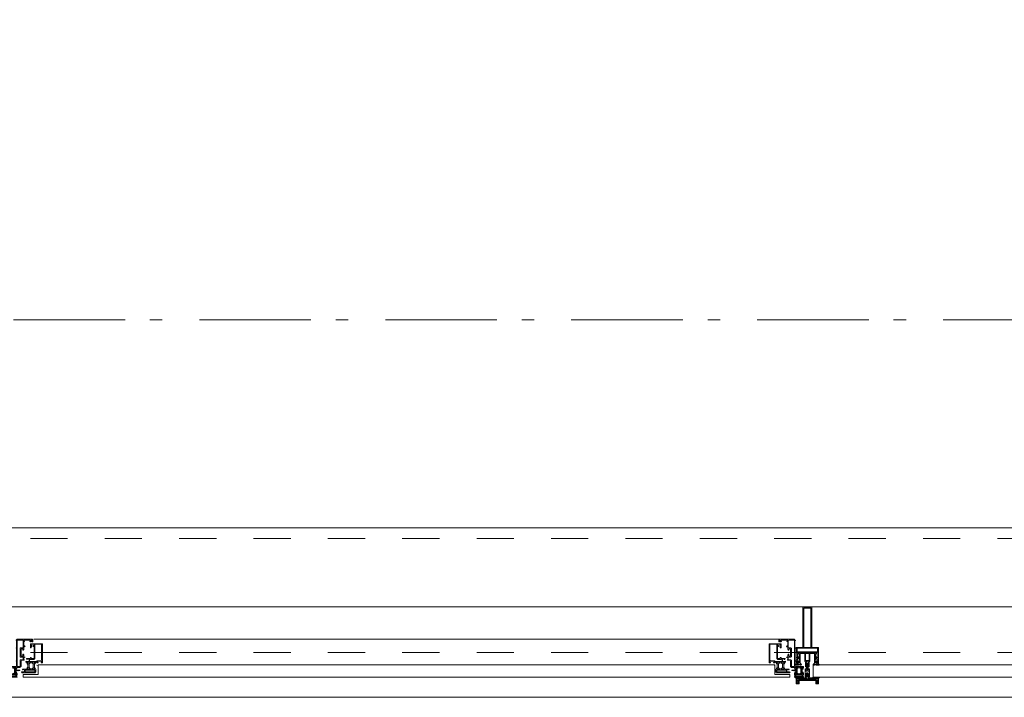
# Model space of a CAD drawing. Header units: millimetres. Extents: x 45699 to 251499, y 244 to 86446.
# Tile 151 of 240: x 237564 to 239771, y 8195 to 9713. Entities that reach past the tile are written whole.
import ezdxf

# ---------------------------------------------------------------- set-up
doc = ezdxf.new("R2010")
doc.units = ezdxf.units.MM
doc.header["$LTSCALE"] = 400
doc.linetypes.add('STYLE_01', pattern=[0.416641, 0.208282, -0.208359])
doc.linetypes.add('STYLE_06', pattern=[1.041641, 0.625, -0.208282, 0.069427, -0.138931])
doc.layers.add('mat-glas', color=140, linetype='Continuous', lineweight=15)
doc.layers.add('None', color=7, linetype='Continuous', lineweight=9)
doc.styles.get("Standard").update_dxf_attribs({"font": 'arial.ttf'})

# ---------------------------------------------------------------- blocks, each defined once
blk = doc.blocks.new('30010-0')
at = {"layer": 'None', "color": 8, "linetype": 'Continuous', "lineweight": 5}
for p, q in [((3, 20), (3, 22)), ((3, 11), (3, 18)), ((3, 6), (3, 9)), ((4, 6), (4, 22)), ((5, 6), (5, 22)), ((6, 18), (6, 22)), ((6, 6), (6, 11)), ((7, 20), (7, 22)), ((8, 21), (8, 22)), ((8, 6), (8, 7)), ((12, 21), (12, 22)), ((12, 6), (12, 7)), ((13, 20), (13, 22)), ((13, 6), (13, 8)), ((14, 6), (14, 22)), ((15, 6), (15, 22)), ((16, 6), (16, 22)), ((17, 20), (17, 22)), ((17, 13), (17, 17)), ((17, 6), (17, 9)), ((18, 14), (18, 16)), ((19, 14), (19, 16)), ((20, 14), (20, 16)), ((21, 14), (21, 16)), ((22, 15), (22, 16)), ((23, 15), (23, 16)), ((24, 14), (24, 16)), ((25, 15), (25, 16))]:
    blk.add_line(p, q, dxfattribs=at)
at = {"layer": 'None', "color": 8, "linetype": 'Continuous', "lineweight": 5, "flags": 128}
for points in [[(20, 22), (27, 22), (28, 23), (29, 24), (29, 37), (30, 38), (34, 38), (35, 38), (36, 39), (36, 39), (36, 40), (36, 40), (36, 40), (35, 40), (35, 40), (35, 43), (36, 44), (37, 44), (38, 45), (37, 45), (35, 45), (35, 50), (34, 52), (33, 52), (33, 48), (32, 47), (30, 47), (29, 48), (29, 63), (30, 64), (32, 64), (33, 63), (33, 61), (34, 61), (35, 62), (35, 68), (37, 68), (38, 69), (37, 70), (35, 70), (35, 80), (36, 80), (36, 80), (37, 80), (37, 81), (35, 81), (35, 83), (50, 83), (50, 81), (49, 81), (49, 80), (49, 80), (50, 80), (50, 79), (51, 79), (51, 79), (52, 79), (52, 80), (51, 80), (51, 81), (52, 81), (52, 83), (54, 83), (54, 81), (54, 81), (54, 80), (54, 80), (54, 79), (54, 79), (55, 79), (55, 83), (55, 84), (54, 85), (20, 85), (19, 84), (18, 83), (18, 82), (19, 82), (19, 66), (18, 66), (18, 65), (19, 65), (19, 37), (18, 37), (18, 36), (19, 36), (19, 25), (18, 24), (1, 24), (0, 24), (0, 22), (0, 22), (1, 21), (1, 21), (1, 18), (2, 18), (2, 18), (3, 19), (3, 20), (3, 20), (3, 20), (3, 20), (2, 20), (2, 20), (2, 22), (1, 22), (2, 22), (8, 22), (8, 23), (9, 22), (9, 22), (9, 22), (7, 21), (6, 20), (7, 20), (10, 21), (13, 20), (14, 20), (13, 21), (12, 21), (12, 21), (11, 22), (11, 22), (11, 22), (12, 23), (12, 22), (19, 22), (19, 22), (18, 22), (18, 20), (18, 20), (18, 20), (17, 20), (17, 20), (17, 20), (17, 19), (18, 18), (18, 18), (19, 18), (20, 21), (20, 21), (20, 22)], [(27, 65), (27, 46), (28, 45), (33, 45), (34, 44), (34, 40), (33, 39), (28, 39), (27, 38), (27, 25), (26, 24), (21, 24), (20, 25), (20, 82), (21, 83), (33, 83), (34, 82), (34, 67), (33, 66), (28, 66)], [(9, 7), (9, 7), (8, 6), (2, 6), (2, 8), (2, 9), (3, 9), (3, 9), (3, 9), (3, 10), (3, 11), (3, 18), (3, 19), (3, 20), (3, 20), (3, 20), (3, 20), (2, 20), (2, 20), (2, 22), (8, 22), (9, 22), (9, 22), (7, 20), (6, 19), (6, 18), (6, 11), (6, 9), (7, 8), (7, 6)], [(17, 5), (17, 2), (3, 2), (3, 5)]]:
    blk.add_lwpolyline(points, close=True, dxfattribs=at)
for points in [[(20, 6), (20, 7), (20, 7), (20, 8), (19, 11), (18, 11), (18, 11), (17, 10), (17, 9), (17, 9), (18, 9), (18, 9), (18, 9), (18, 9), (18, 7), (19, 7), (19, 6), (12, 6), (12, 6), (11, 6), (11, 7), (11, 7), (13, 8), (14, 9), (13, 9), (10, 8), (7, 9), (6, 9), (7, 8), (8, 7), (8, 7), (9, 7), (9, 7), (9, 6), (8, 6), (8, 6), (2, 6), (1, 7), (2, 7), (2, 9), (2, 9), (3, 9), (3, 9), (3, 9), (3, 10), (2, 11), (2, 11), (1, 11), (0, 8), (1, 7), (0, 7), (0, 6), (0, 5), (1, 5), (1, 5), (2, 4), (2, 2), (1, 2), (0, 1), (0, 0), (1, 0), (20, 0), (20, 0), (20, 1), (19, 2), (19, 2), (19, 4), (19, 5), (19, 5), (20, 5), (20, 5), (20, 6)], [(12, 7), (12, 6), (18, 6), (18, 8), (18, 9), (18, 9), (17, 9), (17, 9), (17, 9), (17, 10), (17, 11), (17, 13), (18, 14), (20, 14), (23, 15), (23, 15), (23, 15), (23, 14), (25, 15), (26, 15), (26, 16), (26, 16), (26, 16), (18, 16), (18, 17), (17, 18), (17, 19), (17, 20), (17, 20), (18, 20), (18, 20), (18, 20), (18, 22), (12, 22), (12, 22), (12, 22), (13, 20), (14, 19), (14, 18), (14, 11), (14, 9), (13, 8), (12, 7)]]:
    blk.add_lwpolyline(points, dxfattribs=at)
blk = doc.blocks.new('30009-0')
at = {"layer": 'None', "color": 8, "linetype": 'Continuous', "lineweight": 5, "flags": 128}
for points in [[(32, 24), (34, 24), (34, 23), (34, 22), (35, 22), (36, 22), (37, 22), (37, 23), (36, 23), (36, 26), (45, 26), (45, 23), (44, 23), (44, 22), (45, 22), (47, 22), (47, 64), (46, 65), (45, 65), (21, 65), (20, 64), (20, 56), (20, 56), (22, 56), (22, 57), (22, 59), (23, 59), (23, 61), (22, 61), (22, 61), (22, 63), (22, 64), (27, 64), (28, 63), (28, 61), (27, 61), (26, 61), (26, 59), (28, 59), (28, 46), (28, 46), (28, 45), (28, 32), (22, 32), (22, 34), (22, 34), (20, 34), (20, 34), (20, 32), (12, 32), (11, 32), (11, 31), (12, 30), (13, 30), (13, 31), (16, 31), (17, 30), (17, 26), (16, 25), (16, 25), (11, 25), (11, 26), (11, 26), (10, 25), (10, 24), (10, 24), (11, 24), (12, 23), (12, 23), (12, 22), (13, 20), (13, 19), (14, 19), (15, 20), (15, 21), (15, 21), (14, 21), (14, 21), (14, 22), (14, 22), (13, 23), (13, 23), (13, 24), (19, 24), (20, 24), (20, 24), (20, 23), (20, 23), (19, 22), (18, 21), (18, 21), (22, 22), (25, 21), (25, 21), (24, 22), (23, 23), (23, 23), (23, 23), (23, 23), (23, 24), (23, 24), (24, 24), (30, 24), (30, 23), (30, 23), (29, 22), (28, 21), (28, 20), (29, 19), (30, 19), (30, 20), (31, 22), (31, 23), (31, 23), (32, 24)], [(20, 23), (20, 24), (20, 24), (14, 24), (14, 22), (14, 22), (14, 21), (14, 21), (15, 21), (15, 21), (14, 19), (14, 12), (15, 11), (15, 10), (15, 10), (14, 10), (14, 10), (14, 10), (14, 10), (14, 8), (20, 8), (20, 8), (20, 8), (18, 10), (18, 8), (18, 10), (18, 11), (17, 12), (17, 20), (17, 21), (18, 21), (20, 23)], [(23, 23), (23, 24), (23, 24), (29, 24), (29, 22), (29, 22), (29, 21), (29, 21), (28, 21), (28, 21), (29, 19), (29, 12), (28, 11), (28, 10), (28, 10), (29, 10), (29, 10), (29, 10), (29, 10), (29, 8), (23, 8), (23, 8), (23, 8), (25, 10), (25, 8), (25, 10), (26, 11), (26, 12), (26, 20), (26, 21), (25, 21), (23, 23)], [(11, 8), (9, 8), (8, 8), (2, 8), (2, 8), (2, 7), (3, 6), (3, 6), (3, 7), (6, 7), (7, 6), (7, 2), (6, 2), (2, 2), (2, 2), (1, 2), (0, 1), (0, 1), (1, 0), (31, 0), (32, 1), (32, 8), (31, 8), (31, 9), (31, 9), (30, 12), (30, 12), (29, 12), (28, 11), (28, 10), (29, 10), (29, 10), (29, 10), (29, 10), (30, 9), (30, 8), (30, 8), (24, 8), (23, 7), (23, 8), (23, 8), (23, 8), (24, 9), (25, 10), (25, 10), (22, 9), (18, 10), (18, 10), (19, 9), (20, 9), (20, 9), (20, 8), (20, 8), (20, 8), (20, 7), (19, 8), (13, 8), (13, 8), (13, 9), (14, 10), (14, 10), (14, 10), (14, 10), (15, 10), (15, 11), (14, 12), (13, 12), (13, 12), (12, 9), (12, 9), (12, 8), (11, 8)], [(8, 2), (8, 6), (30, 6), (30, 2), (8, 2)]]:
    blk.add_lwpolyline(points, dxfattribs=at)
blk.add_lwpolyline([(30, 32), (30, 63), (31, 64), (44, 64), (45, 63), (45, 28), (44, 27), (35, 27), (34, 26), (33, 25), (19, 25), (18, 26), (18, 29), (19, 30), (28, 30), (29, 31)], close=True, dxfattribs=at)
blk = doc.blocks.new('*U544')
at = {"layer": 'None', "color": 4, "linetype": 'Continuous', "lineweight": 15}
blk.add_line((50373.1, -35284.5), (50372.1, -35283.5), dxfattribs=at)
at = {"layer": 'None', "color": 7, "xscale": -1}
for name, p in [('30010-0', (50437.1, -35310.5)), ('30009-0', (50407.1, -35300.5))]:
    blk.add_blockref(name, p, dxfattribs=at)
blk = doc.blocks.new('*U545')
at = {"layer": 'None', "color": 8, "lineweight": 5, "flags": 128}
for points in [[(50430.9, -35283.5), (50430.9, -35283.5, 0.390793), (50432.5, -35282.2), (50432.5, -35282.2, 0.390793), (50431.3, -35280.5), (50431.3, -35280.5, -0.352623), (50429.7, -35278.6), (50429.7, -35271.8), (50429.7, -35271.8, 0.414214), (50429.4, -35271.5), (50428.2, -35271.5), (50427.7, -35271.7), (50427.7, -35271.7, -0.520293), (50427.4, -35271.5), (50427.4, -35268.8), (50427.5, -35268.7), (50427.5, -35266.7), (50427.5, -35266.7, -0.577863), (50427.6, -35266.4), (50427.7, -35266.4), (50427.7, -35266.4, 0.366605), (50428, -35266.2), (50428, -35266.2, 0.366605), (50427.8, -35265.8), (50427.8, -35265.8, -0.130834), (50426.5, -35264.8), (50426.5, -35264.8, 0.439074), (50425, -35264.8), (50425, -35264.8, -0.133252), (50423.7, -35265.8), (50423.7, -35265.8, 0.366605), (50423.5, -35266.2), (50423.5, -35266.2, 0.366605), (50423.8, -35266.4), (50423.9, -35266.4), (50423.9, -35266.4, -0.577455), (50423.9, -35266.7), (50423.9, -35268.7), (50424.1, -35268.8), (50424.1, -35271.5), (50424.1, -35271.5, -0.52048), (50423.8, -35271.7), (50423.3, -35271.5), (50421, -35271.5), (50421, -35271.5, 0.414214), (50420.7, -35271.8), (50420.7, -35279.6), (50420.7, -35279.6, -0.255976), (50419.8, -35281.3), (50419.8, -35281.3, 0.749676), (50420.5, -35283.5), (50424.5, -35283.5), (50424.5, -35283.5, 0.414214), (50426.5, -35281.5), (50426.5, -35281.5, -0.402808), (50427, -35281), (50427, -35281, -0.402808), (50427.5, -35281.5), (50427.5, -35281.5, 0.233259), (50427.8, -35281.8), (50431.1, -35282.3), (50431.1, -35282.3, -0.419014), (50431.2, -35282.4), (50431.2, -35282.4, -0.419014), (50431.1, -35282.5), (50429.8, -35282.5), (50429.8, -35282.5, 0.414214), (50429.3, -35283), (50429.3, -35283, 0.414214), (50429.8, -35283.5)], [(50420.7, -35271.3), (50420.7, -35255.5), (50422.6, -35255.5), (50468.8, -35255.5), (50470.7, -35255.5), (50470.7, -35271.3), (50467.9, -35271.3), (50467.9, -35266.7), (50468.4, -35266.7), (50468.4, -35265.3), (50467.9, -35265.3), (50467.9, -35263.4), (50467.6, -35263.2), (50467.6, -35259), (50467.6, -35259, 0.414214), (50465.9, -35257.3), (50465.9, -35257.3), (50465.9, -35257.3, 0.414214), (50464.2, -35259), (50464.2, -35263.2), (50463.9, -35263.4), (50463.9, -35265.3), (50463.4, -35265.3), (50463.4, -35266.7), (50463.9, -35266.7), (50463.9, -35271.3), (50462.1, -35271.3), (50462.1, -35258.5), (50462.1, -35258.5, 0.414214), (50460.9, -35257.3), (50460.9, -35257.3), (50452.3, -35257.3), (50452.3, -35257.3, 0.414214), (50451.1, -35258.5), (50451.1, -35275.5), (50449.7, -35275.5), (50449.7, -35278.3), (50450.1, -35278.7), (50449.7, -35279.1), (50449.7, -35279.7), (50450.1, -35280.1), (50449.7, -35280.5), (50449.7, -35281.1), (50450.1, -35281.5), (50449.7, -35282.5), (50449.7, -35287.3), (50448, -35287.3), (50448, -35276.5), (50448, -35276.5, 0.414214), (50445.8, -35274.3), (50445.7, -35274.3), (50445.7, -35274.3, 0.414214), (50443.5, -35276.5), (50443.5, -35287.3), (50441.8, -35287.3), (50441.8, -35282.5), (50441.4, -35281.5), (50441.8, -35281.1), (50441.8, -35280.5), (50441.4, -35280.1), (50441.8, -35279.7), (50441.8, -35279.1), (50441.4, -35278.7), (50441.8, -35278.3), (50441.8, -35275.5), (50440.4, -35275.5), (50440.4, -35258.5), (50440.4, -35258.5, 0.414214), (50439.2, -35257.3), (50439.2, -35257.3), (50430.6, -35257.3), (50430.6, -35257.3, 0.414214), (50429.4, -35258.5), (50429.4, -35271.3), (50427.5, -35271.3), (50427.5, -35266.7), (50428, -35266.7), (50428, -35265.3), (50427.5, -35265.3), (50427.5, -35263.4), (50427.3, -35263.2), (50427.3, -35259), (50427.3, -35259, 0.414214), (50425.6, -35257.3), (50425.6, -35257.3), (50425.6, -35257.3, 0.414214), (50423.9, -35259), (50423.9, -35263.2), (50423.6, -35263.4), (50423.6, -35265.3), (50423.1, -35265.3), (50423.1, -35266.7), (50423.6, -35266.7), (50423.6, -35271.3)], [(50422.7, -35274.6), (50422.7, -35274.6, -0.414214), (50423.6, -35273.7), (50423.6, -35273.7, -0.414214), (50424.4, -35274.6), (50424.4, -35277.5), (50424.4, -35277.5, -0.414214), (50423.6, -35278.3), (50423.6, -35278.3, -0.414214), (50422.7, -35277.5)], [(50424.7, -35266.5, -0.29188), (50424.9, -35266), (50425.4, -35265.6), (50425.4, -35265.6, -0.344328), (50426, -35265.6), (50426.5, -35266), (50426.5, -35266, -0.29188), (50426.7, -35266.5), (50426.3, -35268.2), (50426.3, -35268.2, -0.348796), (50425.7, -35268.7), (50425.7, -35268.7, -0.348796), (50425.1, -35268.2), (50424.7, -35266.5)], [(50426.9, -35278.3, -0.414214), (50426, -35277.5), (50426, -35274.6), (50426, -35274.6, -0.414214), (50426.9, -35273.7), (50426.9, -35273.7, -0.414214), (50427.7, -35274.6), (50427.7, -35277.5), (50427.7, -35277.5, -0.414214), (50426.9, -35278.3)], [(50460.6, -35283.5), (50460.6, -35283.5, -0.390793), (50459, -35282.2), (50459, -35282.2, -0.390793), (50460.2, -35280.5), (50460.2, -35280.5, 0.352623), (50461.7, -35278.6), (50461.7, -35271.8), (50461.7, -35271.8, -0.414214), (50462, -35271.5), (50463.3, -35271.5), (50463.8, -35271.7), (50463.8, -35271.7, 0.520293), (50464.1, -35271.5), (50464.1, -35268.8), (50463.9, -35268.7), (50463.9, -35266.7), (50463.9, -35266.7, 0.577863), (50463.9, -35266.4), (50463.8, -35266.4), (50463.8, -35266.4, -0.366605), (50463.5, -35266.2), (50463.5, -35266.2, -0.366605), (50463.7, -35265.8), (50463.7, -35265.8, 0.130834), (50465, -35264.8), (50465, -35264.8, -0.439074), (50466.5, -35264.8), (50466.5, -35264.8, 0.133252), (50467.8, -35265.8), (50467.8, -35265.8, -0.366605), (50468, -35266.2), (50468, -35266.2, -0.366605), (50467.7, -35266.4), (50467.6, -35266.4), (50467.6, -35266.4, 0.577455), (50467.5, -35266.7), (50467.5, -35268.7), (50467.4, -35268.8), (50467.4, -35271.5), (50467.4, -35271.5, 0.52048), (50467.7, -35271.7), (50468.2, -35271.5), (50470.4, -35271.5), (50470.4, -35271.5, -0.414214), (50470.7, -35271.8), (50470.7, -35279.6), (50470.7, -35279.6, 0.255976), (50471.7, -35281.3), (50471.7, -35281.3, -0.749676), (50471, -35283.5), (50466.9, -35283.5), (50466.9, -35283.5, -0.414214), (50464.9, -35281.5), (50464.9, -35281.5, 0.402808), (50464.5, -35281), (50464.5, -35281, 0.402808), (50463.9, -35281.5), (50463.9, -35281.5, -0.233259), (50463.7, -35281.8), (50460.4, -35282.3), (50460.4, -35282.3, 0.419014), (50460.3, -35282.4), (50460.3, -35282.4, 0.419014), (50460.4, -35282.5), (50461.7, -35282.5), (50461.7, -35282.5, -0.414214), (50462.2, -35283), (50462.2, -35283, -0.414214), (50461.7, -35283.5)], [(50464.6, -35278.3, 0.414214), (50465.4, -35277.5), (50465.4, -35274.6), (50465.4, -35274.6, 0.414214), (50464.6, -35273.7), (50464.6, -35273.7, 0.414214), (50463.7, -35274.6), (50463.7, -35277.5), (50463.7, -35277.5, 0.414214), (50464.6, -35278.3)], [(50466.7, -35266.5, 0.29188), (50466.5, -35266), (50466, -35265.6), (50466, -35265.6, 0.344328), (50465.4, -35265.6), (50464.9, -35266), (50464.9, -35266, 0.29188), (50464.7, -35266.5), (50465.1, -35268.2), (50465.1, -35268.2, 0.348796), (50465.7, -35268.7), (50465.7, -35268.7, 0.348796), (50466.3, -35268.2), (50466.7, -35266.5)], [(50468.7, -35274.6), (50468.7, -35274.6, 0.414214), (50467.9, -35273.7), (50467.9, -35273.7, 0.414214), (50467, -35274.6), (50467, -35277.5), (50467, -35277.5, 0.414214), (50467.9, -35278.3), (50467.9, -35278.3, 0.414214), (50468.7, -35277.5)], [(50425, -35280.5), (50425, -35280.5, -0.552342), (50425.6, -35281.7), (50425.6, -35281.7, -0.263556), (50423.9, -35282.7), (50420.4, -35282.7), (50420.4, -35282.7, -0.437017), (50420.1, -35282.4), (50420.1, -35282.4, -0.437017), (50420.4, -35282.1), (50420.4, -35282.1, 0.396568), (50422.1, -35280.8), (50422.1, -35280.8, -0.418874), (50422.6, -35280.3)], [(50466.5, -35280.5), (50466.5, -35280.5, 0.552342), (50465.9, -35281.7), (50465.9, -35281.7, 0.263556), (50467.6, -35282.7), (50471.1, -35282.7), (50471.1, -35282.7, 0.437017), (50471.4, -35282.4), (50471.4, -35282.4, 0.437017), (50471.1, -35282.1), (50471.1, -35282.1, -0.396568), (50469.4, -35280.8), (50469.4, -35280.8, 0.418874), (50468.9, -35280.3)]]:
    blk.add_lwpolyline(points, format="xyb", close=True, dxfattribs=at)
blk.add_lwpolyline([(50441.7, -35257.3), (50441.7, -35273), (50449.8, -35273), (50449.8, -35257.3)], close=True, dxfattribs=at)
blk = doc.blocks.new('*U546')
at = {"layer": 'None', "color": 7}
blk.add_blockref('*U545', (0, 0), dxfattribs=at)
blk = doc.blocks.new('*U547')
at = {"layer": 'None', "color": 8, "linetype": 'Continuous', "lineweight": 5, "flags": 128}
for points in [[(50455.7, -35153.5), (50435.7, -35153.5), (50435.7, -35243.5), (50420.7, -35243.5), (50420.7, -35255.5), (50470.7, -35255.5), (50470.7, -35243.5), (50455.7, -35243.5)], [(50453.7, -35155.5), (50453.7, -35243.5), (50437.7, -35243.5), (50437.7, -35155.5)], [(50437.7, -35245.5), (50453.7, -35245.5), (50468.7, -35245.5), (50468.7, -35253.5), (50422.7, -35253.5), (50422.7, -35245.5)]]:
    blk.add_lwpolyline(points, close=True, dxfattribs=at)
blk = doc.blocks.new('*U548')
at = {"layer": 'None', "color": 7}
for name in ['*U547', '*U546']:
    blk.add_blockref(name, (0, 0), dxfattribs=at)
blk = doc.blocks.new('*U549')
at = {"layer": 'None', "color": 8, "linetype": 'Continuous', "lineweight": 5}
for p, q in [((50423.7, -35317.6), (50422.7, -35313.6)), ((50422.7, -35313.6), (50444.7, -35313.6)), ((50422.7, -35318.6), (50423.7, -35317.6)), ((50423.7, -35320.6), (50422.7, -35318.6)), ((50425.7, -35315.6), (50425.7, -35316.6)), ((50465.7, -35315.6), (50425.7, -35315.6)), ((50425.7, -35316.6), (50425.7, -35322.6)), ((50444.7, -35312.6), (50445.7, -35311.6)), ((50444.7, -35313.6), (50444.7, -35312.6)), ((50445.7, -35311.6), (50447.7, -35312.6)), ((50447.7, -35312.6), (50447.7, -35313.6)), ((50447.7, -35313.6), (50469.7, -35313.6)), ((50466.7, -35316.6), (50465.7, -35315.6)), ((50466.7, -35322.6), (50466.7, -35316.6)), ((50469.7, -35313.6), (50468.7, -35317.6)), ((50468.7, -35317.6), (50469.7, -35318.6)), ((50469.7, -35318.6), (50468.7, -35320.6)), ((50423.7, -35321.6), (50423.7, -35320.6)), ((50424.7, -35323.6), (50423.7, -35321.6)), ((50425.7, -35323.6), (50424.7, -35323.6)), ((50425.7, -35322.6), (50425.7, -35323.6)), ((50466.7, -35323.6), (50466.7, -35322.6)), ((50467.7, -35323.6), (50466.7, -35323.6)), ((50468.7, -35320.6), (50467.7, -35321.6)), ((50467.7, -35321.6), (50467.7, -35323.6))]:
    blk.add_line(p, q, dxfattribs=at)
at = {"layer": 'None', "color": 8, "linetype": 'Continuous', "lineweight": 5, "flags": 128}
blk.add_lwpolyline([(50422.7, -35313.6), (50444.7, -35313.6), (50444.7, -35312.6), (50445.7, -35311.6), (50447.7, -35312.6), (50447.7, -35313.6), (50469.7, -35313.6), (50468.7, -35317.6), (50468.7, -35317.6), (50468.7, -35317.6), (50469.7, -35318.6), (50469.7, -35318.6), (50468.7, -35320.6), (50467.7, -35321.6), (50467.7, -35323.6), (50466.7, -35323.6), (50466.7, -35323.6), (50466.7, -35322.6), (50466.7, -35316.6), (50465.7, -35315.6), (50425.7, -35315.6), (50425.7, -35316.6), (50425.7, -35322.6), (50425.7, -35323.6), (50424.7, -35323.6), (50424.7, -35323.6), (50423.7, -35321.6), (50423.7, -35320.6), (50422.7, -35318.6), (50422.7, -35318.6), (50423.7, -35317.6), (50423.7, -35317.6), (50423.7, -35317.6)], close=True, dxfattribs=at)
at = {"layer": 'None', "color": 0, "flags": 1}
blk.add_attdef('GRUPPE', (50422.7, -35331.3), '', height=4.23, dxfattribs=at)
blk = doc.blocks.new('*U550')
at = {"layer": 'None', "color": 8, "linetype": 'Continuous', "lineweight": 5}
for p, q in [((50440.7, -35291.6), (50442.7, -35291.6)), ((50440.7, -35308.6), (50440.7, -35291.6)), ((50441.7, -35293.6), (50441.7, -35296.6)), ((50442.7, -35293.6), (50441.7, -35293.6)), ((50441.7, -35296.6), (50442.7, -35297.6)), ((50442.7, -35291.6), (50443.7, -35290.6)), ((50443.7, -35293.6), (50442.7, -35293.6)), ((50442.7, -35296.6), (50443.7, -35296.6)), ((50442.7, -35297.6), (50442.7, -35296.6)), ((50443.7, -35280.6), (50444.7, -35279.6)), ((50443.7, -35281.6), (50443.7, -35280.6)), ((50443.7, -35283.6), (50443.7, -35281.6)), ((50443.7, -35284.6), (50443.7, -35283.6)), ((50443.7, -35286.6), (50443.7, -35284.6)), ((50443.7, -35288.6), (50443.7, -35286.6)), ((50443.7, -35289.6), (50443.7, -35288.6)), ((50443.7, -35290.6), (50443.7, -35289.6)), ((50445.7, -35292.6), (50443.7, -35293.6)), ((50443.7, -35296.6), (50445.7, -35295.6)), ((50444.7, -35279.6), (50445.7, -35278.6)), ((50445.7, -35279.6), (50444.7, -35280.6)), ((50444.7, -35280.6), (50444.7, -35282.6)), ((50444.7, -35282.6), (50444.7, -35283.6)), ((50444.7, -35283.6), (50444.7, -35284.6)), ((50444.7, -35284.6), (50444.7, -35286.6)), ((50444.7, -35286.6), (50444.7, -35287.6)), ((50444.7, -35287.6), (50444.7, -35288.6)), ((50444.7, -35288.6), (50444.7, -35290.6)), ((50444.7, -35290.6), (50445.7, -35291.6)), ((50445.7, -35278.6), (50446.7, -35279.6)), ((50446.7, -35280.6), (50445.7, -35279.6)), ((50445.7, -35291.6), (50446.7, -35290.6)), ((50446.7, -35293.6), (50445.7, -35292.6)), ((50445.7, -35295.6), (50447.7, -35296.6)), ((50446.7, -35279.6), (50447.7, -35280.6)), ((50446.7, -35282.6), (50446.7, -35280.6)), ((50446.7, -35283.6), (50446.7, -35282.6)), ((50446.7, -35284.6), (50446.7, -35283.6)), ((50446.7, -35286.6), (50446.7, -35284.6)), ((50446.7, -35288.6), (50446.7, -35286.6)), ((50446.7, -35290.6), (50446.7, -35288.6)), ((50448.7, -35293.6), (50446.7, -35293.6)), ((50447.7, -35280.6), (50447.7, -35281.6)), ((50447.7, -35281.6), (50447.7, -35283.6)), ((50447.7, -35283.6), (50447.7, -35284.6)), ((50447.7, -35284.6), (50447.7, -35286.6)), ((50447.7, -35286.6), (50447.7, -35288.6)), ((50447.7, -35288.6), (50447.7, -35289.6)), ((50447.7, -35289.6), (50447.7, -35290.6)), ((50447.7, -35290.6), (50448.7, -35291.6)), ((50447.7, -35296.6), (50448.7, -35296.6)), ((50448.7, -35291.6), (50450.7, -35291.6)), ((50449.7, -35293.6), (50448.7, -35293.6)), ((50448.7, -35297.6), (50449.7, -35296.6)), ((50448.7, -35296.6), (50448.7, -35297.6)), ((50449.7, -35296.6), (50449.7, -35293.6)), ((50450.7, -35291.6), (50450.7, -35308.6)), ((50440.7, -35309.6), (50440.7, -35308.6)), ((50441.7, -35309.6), (50440.7, -35309.6)), ((50442.7, -35302.6), (50441.7, -35303.6)), ((50441.7, -35303.6), (50441.7, -35307.6)), ((50441.7, -35307.6), (50442.7, -35307.6)), ((50442.7, -35309.6), (50441.7, -35309.6)), ((50444.7, -35300.6), (50442.7, -35302.6)), ((50442.7, -35307.6), (50442.7, -35308.6)), ((50442.7, -35308.6), (50442.7, -35309.6)), ((50446.7, -35300.6), (50444.7, -35300.6)), ((50448.7, -35302.6), (50446.7, -35300.6)), ((50449.7, -35303.6), (50448.7, -35302.6)), ((50448.7, -35307.6), (50449.7, -35307.6)), ((50448.7, -35308.6), (50448.7, -35307.6)), ((50448.7, -35309.6), (50448.7, -35308.6)), ((50449.7, -35309.6), (50448.7, -35309.6)), ((50449.7, -35307.6), (50449.7, -35303.6)), ((50450.7, -35309.6), (50449.7, -35309.6)), ((50450.7, -35308.6), (50450.7, -35309.6))]:
    blk.add_line(p, q, dxfattribs=at)
at = {"layer": 'None', "color": 8, "linetype": 'Continuous', "lineweight": 5, "flags": 128}
for points in [[(50450.7, -35291.6), (50450.7, -35308.6), (50450.7, -35309.6), (50449.7, -35309.6), (50448.7, -35309.6), (50448.7, -35308.6), (50448.7, -35307.6), (50448.7, -35307.6), (50449.7, -35307.6), (50449.7, -35303.6), (50448.7, -35302.6), (50446.7, -35300.6), (50444.7, -35300.6), (50442.7, -35302.6), (50441.7, -35303.6), (50441.7, -35307.6), (50442.7, -35307.6), (50442.7, -35307.6), (50442.7, -35308.6), (50442.7, -35309.6), (50441.7, -35309.6), (50440.7, -35309.6), (50440.7, -35308.6), (50440.7, -35291.6), (50442.7, -35291.6), (50443.7, -35290.6), (50443.7, -35289.6), (50443.7, -35288.6), (50443.7, -35286.6), (50443.7, -35284.6), (50443.7, -35284.6), (50443.7, -35284.6), (50443.7, -35283.6), (50443.7, -35281.6), (50443.7, -35280.6), (50444.7, -35279.6), (50444.7, -35279.6), (50445.7, -35278.6), (50446.7, -35279.6), (50446.7, -35279.6), (50447.7, -35280.6), (50447.7, -35281.6), (50447.7, -35283.6), (50447.7, -35284.6), (50447.7, -35284.6), (50447.7, -35284.6), (50447.7, -35286.6), (50447.7, -35288.6), (50447.7, -35289.6), (50447.7, -35290.6), (50448.7, -35291.6)], [(50442.7, -35293.6), (50441.7, -35293.6), (50441.7, -35296.6), (50442.7, -35297.6), (50442.7, -35297.6), (50442.7, -35296.6), (50443.7, -35296.6), (50445.7, -35295.6), (50447.7, -35296.6), (50448.7, -35296.6), (50448.7, -35297.6), (50449.7, -35296.6), (50449.7, -35293.6), (50448.7, -35293.6), (50446.7, -35293.6), (50445.7, -35292.6), (50443.7, -35293.6)]]:
    blk.add_lwpolyline(points, close=True, dxfattribs=at)
blk.add_lwpolyline([(50444.7, -35290.6), (50445.7, -35291.6), (50446.7, -35290.6), (50446.7, -35288.6), (50446.7, -35288.6), (50446.7, -35286.6), (50446.7, -35284.6), (50446.7, -35283.6), (50446.7, -35283.6), (50446.7, -35282.6), (50446.7, -35282.6), (50446.7, -35280.6), (50445.7, -35279.6), (50444.7, -35280.6), (50444.7, -35282.6), (50444.7, -35282.6), (50444.7, -35283.6), (50444.7, -35283.6), (50444.7, -35284.6), (50444.7, -35286.6), (50444.7, -35287.6), (50444.7, -35287.6), (50444.7, -35288.6), (50444.7, -35288.6), (50444.7, -35290.6)], dxfattribs=at)
at = {"layer": 'None', "color": 0, "flags": 1}
blk.add_attdef('GRUPPE', (50440.7, -35317.3), '', height=4.23, dxfattribs=at)
blk = doc.blocks.new('*U551')
at = {"layer": 'None', "color": 8, "linetype": 'Continuous', "lineweight": 5}
for p, q in [((50418.7, -35310.6), (50418.7, -35311.6)), ((50420.7, -35310.6), (50418.7, -35310.6)), ((50418.7, -35311.6), (50419.7, -35311.6)), ((50419.7, -35311.6), (50420.7, -35313.6)), ((50422.7, -35311.6), (50420.7, -35310.6)), ((50420.7, -35313.6), (50443.7, -35313.6)), ((50423.7, -35310.6), (50422.7, -35311.6)), ((50424.7, -35311.6), (50423.7, -35310.6)), ((50425.7, -35310.6), (50424.7, -35311.6)), ((50426.7, -35311.6), (50425.7, -35310.6)), ((50427.7, -35310.6), (50426.7, -35311.6)), ((50428.7, -35310.6), (50427.7, -35310.6)), ((50428.7, -35311.6), (50428.7, -35310.6)), ((50429.7, -35311.6), (50428.7, -35311.6)), ((50429.7, -35310.6), (50429.7, -35311.6)), ((50430.7, -35310.6), (50429.7, -35310.6)), ((50430.7, -35311.6), (50430.7, -35310.6)), ((50431.7, -35311.6), (50430.7, -35311.6)), ((50431.7, -35310.6), (50431.7, -35311.6)), ((50432.7, -35310.6), (50431.7, -35310.6)), ((50434.7, -35311.6), (50432.7, -35310.6)), ((50440.7, -35311.6), (50434.7, -35311.6)), ((50442.7, -35311.6), (50440.7, -35311.6)), ((50441.7, -35305.6), (50442.7, -35306.6)), ((50442.7, -35305.6), (50441.7, -35305.6)), ((50444.7, -35302.6), (50442.7, -35305.6)), ((50442.7, -35306.6), (50443.7, -35306.6)), ((50443.7, -35308.6), (50442.7, -35310.6)), ((50442.7, -35310.6), (50442.7, -35311.6)), ((50443.7, -35306.6), (50443.7, -35308.6)), ((50443.7, -35313.6), (50444.7, -35312.6)), ((50445.7, -35302.6), (50444.7, -35302.6)), ((50444.7, -35304.6), (50445.7, -35303.6)), ((50444.7, -35308.6), (50444.7, -35304.6)), ((50445.7, -35309.6), (50444.7, -35308.6)), ((50444.7, -35312.6), (50445.7, -35311.6)), ((50446.7, -35302.6), (50445.7, -35302.6)), ((50445.7, -35303.6), (50446.7, -35304.6)), ((50446.7, -35308.6), (50445.7, -35309.6)), ((50445.7, -35311.6), (50446.7, -35312.6)), ((50448.7, -35305.6), (50446.7, -35302.6)), ((50446.7, -35304.6), (50446.7, -35308.6)), ((50446.7, -35312.6), (50447.7, -35313.6)), ((50447.7, -35306.6), (50448.7, -35306.6)), ((50447.7, -35308.6), (50447.7, -35306.6)), ((50448.7, -35310.6), (50447.7, -35308.6)), ((50447.7, -35313.6), (50470.7, -35313.6)), ((50449.7, -35305.6), (50448.7, -35305.6)), ((50448.7, -35306.6), (50449.7, -35305.6)), ((50448.7, -35311.6), (50448.7, -35310.6)), ((50450.7, -35311.6), (50448.7, -35311.6)), ((50456.7, -35311.6), (50450.7, -35311.6)), ((50458.7, -35310.6), (50456.7, -35311.6)), ((50459.7, -35310.6), (50458.7, -35310.6)), ((50459.7, -35311.6), (50459.7, -35310.6)), ((50460.7, -35311.6), (50459.7, -35311.6)), ((50460.7, -35310.6), (50460.7, -35311.6)), ((50461.7, -35310.6), (50460.7, -35310.6)), ((50461.7, -35311.6), (50461.7, -35310.6)), ((50462.7, -35311.6), (50461.7, -35311.6)), ((50462.7, -35310.6), (50462.7, -35311.6)), ((50463.7, -35310.6), (50462.7, -35310.6)), ((50464.7, -35311.6), (50463.7, -35310.6)), ((50465.7, -35310.6), (50464.7, -35311.6)), ((50466.7, -35311.6), (50465.7, -35310.6)), ((50467.7, -35310.6), (50466.7, -35311.6)), ((50468.7, -35311.6), (50467.7, -35310.6)), ((50469.7, -35311.6), (50468.7, -35311.6)), ((50470.7, -35310.6), (50469.7, -35311.6)), ((50472.7, -35310.6), (50470.7, -35310.6)), ((50470.7, -35312.6), (50471.7, -35311.6)), ((50470.7, -35313.6), (50470.7, -35312.6)), ((50471.7, -35311.6), (50472.7, -35311.6)), ((50472.7, -35311.6), (50472.7, -35310.6))]:
    blk.add_line(p, q, dxfattribs=at)
at = {"layer": 'None', "color": 8, "linetype": 'Continuous', "lineweight": 5, "flags": 128}
blk.add_lwpolyline([(50470.7, -35313.6), (50470.7, -35312.6), (50471.7, -35311.6), (50472.7, -35311.6), (50472.7, -35310.6), (50472.7, -35310.6), (50472.7, -35310.6), (50472.7, -35310.6), (50472.7, -35310.6), (50472.7, -35310.6), (50470.7, -35310.6), (50469.7, -35311.6), (50468.7, -35311.6), (50467.7, -35310.6), (50467.7, -35310.6), (50467.7, -35310.6), (50467.7, -35310.6), (50467.7, -35310.6), (50466.7, -35311.6), (50466.7, -35311.6), (50466.7, -35311.6), (50466.7, -35311.6), (50466.7, -35311.6), (50465.7, -35310.6), (50465.7, -35310.6), (50465.7, -35310.6), (50465.7, -35310.6), (50465.7, -35310.6), (50464.7, -35311.6), (50464.7, -35311.6), (50464.7, -35311.6), (50464.7, -35311.6), (50463.7, -35310.6), (50463.7, -35310.6), (50463.7, -35310.6), (50463.7, -35310.6), (50462.7, -35310.6), (50462.7, -35311.6), (50462.7, -35311.6), (50461.7, -35311.6), (50461.7, -35311.6), (50461.7, -35310.6), (50461.7, -35310.6), (50461.7, -35310.6), (50460.7, -35310.6), (50460.7, -35310.6), (50460.7, -35311.6), (50460.7, -35311.6), (50459.7, -35311.6), (50459.7, -35311.6), (50459.7, -35311.6), (50459.7, -35310.6), (50459.7, -35310.6), (50458.7, -35310.6), (50458.7, -35310.6), (50458.7, -35310.6), (50458.7, -35310.6), (50456.7, -35311.6), (50450.7, -35311.6), (50448.7, -35311.6), (50448.7, -35310.6), (50447.7, -35308.6), (50447.7, -35306.6), (50447.7, -35306.6), (50447.7, -35306.6), (50448.7, -35306.6), (50448.7, -35306.6), (50449.7, -35305.6), (50448.7, -35305.6), (50446.7, -35302.6), (50445.7, -35302.6), (50444.7, -35302.6), (50442.7, -35305.6), (50441.7, -35305.6), (50442.7, -35306.6), (50442.7, -35306.6), (50443.7, -35306.6), (50443.7, -35306.6), (50443.7, -35306.6), (50443.7, -35308.6), (50442.7, -35310.6), (50442.7, -35311.6), (50440.7, -35311.6), (50434.7, -35311.6), (50432.7, -35310.6), (50432.7, -35310.6), (50432.7, -35310.6), (50432.7, -35310.6), (50431.7, -35310.6), (50431.7, -35310.6), (50431.7, -35311.6), (50431.7, -35311.6), (50431.7, -35311.6), (50430.7, -35311.6), (50430.7, -35310.6), (50430.7, -35310.6), (50429.7, -35310.6), (50429.7, -35310.6), (50429.7, -35310.6), (50429.7, -35311.6), (50429.7, -35311.6), (50428.7, -35311.6), (50428.7, -35311.6), (50428.7, -35310.6), (50427.7, -35310.6), (50427.7, -35310.6), (50427.7, -35310.6), (50427.7, -35310.6), (50426.7, -35311.6), (50426.7, -35311.6), (50426.7, -35311.6), (50426.7, -35311.6), (50426.7, -35311.6), (50425.7, -35310.6), (50425.7, -35310.6), (50425.7, -35310.6), (50425.7, -35310.6), (50425.7, -35310.6), (50424.7, -35311.6), (50424.7, -35311.6), (50424.7, -35311.6), (50424.7, -35311.6), (50424.7, -35311.6), (50423.7, -35310.6), (50423.7, -35310.6), (50423.7, -35310.6), (50423.7, -35310.6), (50423.7, -35310.6), (50422.7, -35311.6), (50422.7, -35311.6), (50420.7, -35310.6), (50418.7, -35310.6), (50418.7, -35310.6), (50418.7, -35310.6), (50418.7, -35310.6), (50418.7, -35310.6), (50418.7, -35310.6), (50418.7, -35311.6), (50419.7, -35311.6), (50420.7, -35313.6), (50443.7, -35313.6), (50443.7, -35313.6), (50444.7, -35312.6), (50445.7, -35311.6), (50446.7, -35312.6), (50447.7, -35313.6), (50447.7, -35313.6), (50470.7, -35313.6)], dxfattribs=at)
blk.add_lwpolyline([(50444.7, -35304.6), (50445.7, -35303.6), (50446.7, -35304.6), (50446.7, -35308.6), (50445.7, -35309.6), (50444.7, -35308.6)], close=True, dxfattribs=at)
at = {"layer": 'None', "color": 0, "flags": 1}
blk.add_attdef('GRUPPE', (50418.7, -35321.3), '', height=4.23, dxfattribs=at)
blk = doc.blocks.new('*U552')
at = {"layer": 'None', "color": 8, "linetype": 'Continuous', "lineweight": 5}
for p, q in [((50420.7, -35313.6), (50420.7, -35325.6)), ((50421.7, -35313.6), (50420.7, -35313.6)), ((50422.7, -35317.6), (50421.7, -35313.6)), ((50421.7, -35317.6), (50422.7, -35317.6)), ((50421.7, -35324.6), (50421.7, -35317.6)), ((50426.7, -35316.6), (50426.7, -35324.6)), ((50465.7, -35316.6), (50426.7, -35316.6)), ((50427.7, -35317.6), (50464.7, -35317.6)), ((50427.7, -35325.6), (50427.7, -35317.6)), ((50464.7, -35317.6), (50464.7, -35325.6)), ((50465.7, -35324.6), (50465.7, -35316.6)), ((50469.7, -35313.6), (50468.7, -35317.6)), ((50468.7, -35317.6), (50469.7, -35318.6)), ((50470.7, -35313.6), (50469.7, -35313.6)), ((50469.7, -35318.6), (50469.7, -35324.6)), ((50470.7, -35325.6), (50470.7, -35313.6)), ((50420.7, -35325.6), (50427.7, -35325.6)), ((50426.7, -35324.6), (50421.7, -35324.6)), ((50464.7, -35325.6), (50470.7, -35325.6)), ((50469.7, -35324.6), (50465.7, -35324.6))]:
    blk.add_line(p, q, dxfattribs=at)
blk.add_lwpolyline([(50470.7, -35313.6), (50469.7, -35313.6), (50468.7, -35317.6), (50469.7, -35318.6), (50469.7, -35324.6), (50465.7, -35324.6), (50465.7, -35316.6), (50426.7, -35316.6), (50426.7, -35324.6), (50421.7, -35324.6), (50421.7, -35317.6), (50422.7, -35317.6), (50421.7, -35313.6), (50420.7, -35313.6), (50420.7, -35325.6), (50427.7, -35325.6), (50427.7, -35317.6), (50464.7, -35317.6), (50464.7, -35325.6), (50470.7, -35325.6)], close=True, dxfattribs=at)
at = {"layer": 'None', "color": 3}
for name in ['*U550', '*U551', '*U549']:
    blk.add_blockref(name, (0, 0), dxfattribs=at)
blk = doc.blocks.new('*U553')
at = {"layer": 'None', "color": 7}
for name in ['*U548', '*U552']:
    blk.add_blockref(name, (0, 0), dxfattribs=at)
blk = doc.blocks.new('*U554')
at = {"layer": 'None', "color": 4, "linetype": 'Continuous', "lineweight": 15}
blk.add_line((48719.1, -35284.5), (48720.1, -35283.5), dxfattribs=at)
at = {"layer": 'None', "color": 7}
for name, p in [('30010-0', (48655.1, -35310.5)), ('30009-0', (48685.1, -35300.5))]:
    blk.add_blockref(name, p, dxfattribs=at)
blk = doc.blocks.new('*U665')
at = {"layer": 'mat-glas', "color": 140, "linetype": 'Continuous', "lineweight": 15}
for points in [[(50406.9, -35304), (50372.9, -35304), (50372.9, -35283), (48722.7, -35283), (48722.7, -35304), (48688.7, -35304), (48688.7, -35310), (50406.9, -35310)], [(52233.1, -35310), (50459.1, -35310), (50459.1, -35283), (52233.1, -35283)]]:
    blk.add_lwpolyline(points, close=True, dxfattribs=at)
at = {"layer": 'None', "color": 43, "linetype": 'Continuous', "lineweight": 9}
for p, q in [((58111.1, -34975.5), (43205.4, -34975.5)), ((58491.1, -35355.5), (43205.4, -35355.5))]:
    blk.add_line(p, q, dxfattribs=at)
at = {"layer": 'None', "color": 8, "linetype": 'Continuous', "lineweight": 5}
for p, q in [((43269.9, -35153), (58279.1, -35153)), ((48712.7, -35225), (50382.9, -35225))]:
    blk.add_line(p, q, dxfattribs=at)
at = {"layer": 'None', "color": 8, "linetype": 'STYLE_01', "lineweight": 5}
for points in [[(43205.4, -35000), (58136.1, -35000), (58136.1, -20069.5)], [(43205.4, -35255), (58391.1, -35255), (58391.1, -20069.5)]]:
    blk.add_lwpolyline(points, dxfattribs=at)
at = {"layer": 'None', "color": 7}
for name in ['*U553', '*U554', '*U544']:
    blk.add_blockref(name, (0, 0), dxfattribs=at)

msp = doc.modelspace()

# ---------------------------------------------------------------- linework, layer by layer
at = {"layer": 'None', "color": 43, "linetype": 'STYLE_06', "lineweight": 9}
msp.add_line((251133.4, 9040), (217413.5, 9040), dxfattribs=at)

# ---------------------------------------------------------------- block references
at = {"layer": 'None', "color": 7}
msp.add_blockref('*U665', (188883.4, 43550), dxfattribs=at)

doc.saveas('drawing.dxf')
